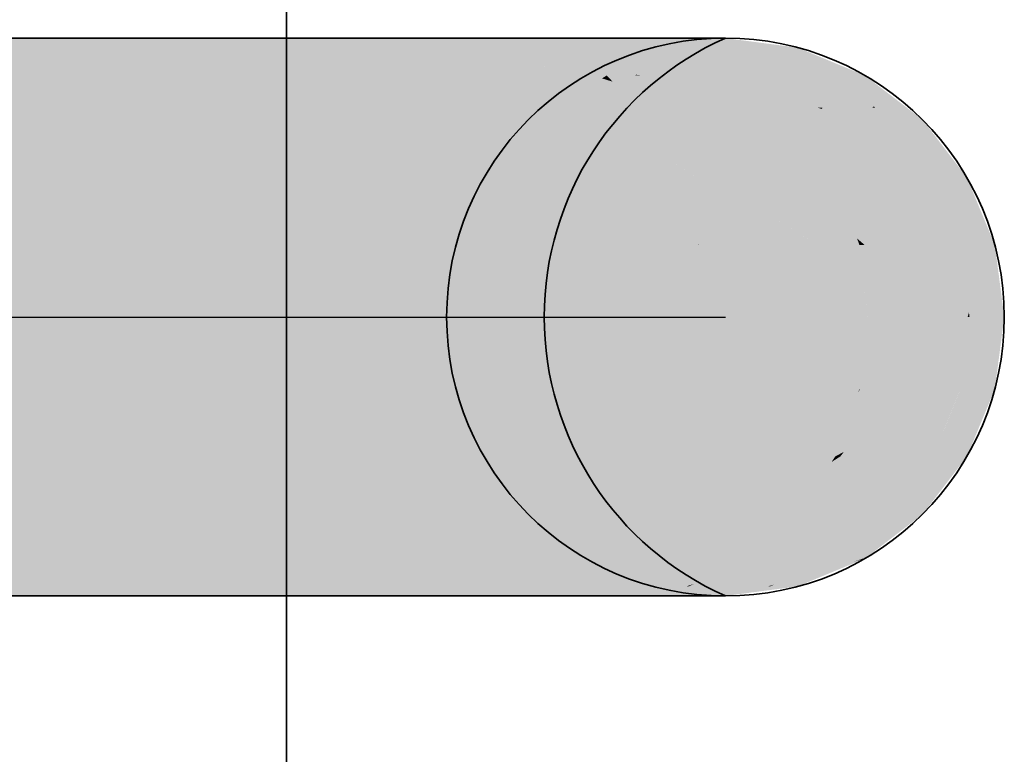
# Model space of a CAD drawing. Extents: x -459 to 541, y -543 to 550.
# Tile 46 of 256: x -217.58 to -213.55, y 28.7 to 31.71. Entities that reach past the tile are written whole.
import ezdxf
from ezdxf.lldxf.tags import DXFTag

# ---------------------------------------------------------------- set-up
doc = ezdxf.new("R2010")
doc.units = 0
doc.layers.get('0').update_dxf_attribs({"lineweight": 35})
for name, color, linetype, lineweight, true_color in [('A_Innenwand-A07ALC2Q1N', 7, 'Continuous', 35, 0x80ff80), ('H_Ruecklauf', 5, 'Continuous', 35, 0x0000ff), ('H_Ruecklauf-Shading', 5, 'Continuous', 35, 0x0000ff)]:
    doc.layers.add(name, color=color, linetype=linetype, lineweight=lineweight, true_color=true_color)
tags = doc.linetypes.add('STRICHPUNKT2', pattern=[12.7, 6.35, -3.175, 0, -3.175]).pattern_tags.tags
tags[10:11] = [DXFTag(74, 4), DXFTag(75, 0), DXFTag(340, '0'), DXFTag(46, 0.0), DXFTag(50, 0.0), DXFTag(44, 0.0), DXFTag(45, 0.0)]
tags[8:9] = [DXFTag(74, 4), DXFTag(75, 0), DXFTag(340, '0'), DXFTag(46, 0.0), DXFTag(50, 0.0), DXFTag(44, 0.0), DXFTag(45, 0.0)]
tags[6:7] = [DXFTag(74, 4), DXFTag(75, 0), DXFTag(340, '0'), DXFTag(46, 0.0), DXFTag(50, 0.0), DXFTag(44, 0.0), DXFTag(45, 0.0)]
tags[4:5] = [DXFTag(74, 4), DXFTag(75, 0), DXFTag(340, '0'), DXFTag(46, 0.0), DXFTag(50, 0.0), DXFTag(44, 0.0), DXFTag(45, 0.0)]

# ---------------------------------------------------------------- blocks, each defined once
blk = doc.blocks.new('3D-Ansicht-A07ALAKN1N', base_point=(-283.1415, -11.0399))
at = {"layer": 'H_Ruecklauf-Shading', "color": 174, "true_color": 0x000090}
for points in [[(-217.7299, 31.6325), (-217.7299, 31.5935), (-216.9431, 31.6325), (-216.8665, 31.5935)], [(-213.7171, 30.7853), (-213.7271, 30.7853), (-213.6557, 30.5091), (-213.6919, 30.5091)], [(-213.6557, 30.5091), (-213.6218, 30.7853), (-213.7171, 30.7853)], [(-213.6557, 30.5091), (-213.5495, 30.5091), (-213.6218, 30.7853), (-213.5507, 30.518)], [(-213.5507, 30.518), (-213.5859, 30.7853), (-213.6218, 30.7853)], [(-213.6895, 30.4895), (-213.7271, 30.1937), (-213.5469, 30.4895), (-213.5859, 30.1937)], [(-213.6919, 30.5091), (-213.6895, 30.4895), (-213.5495, 30.5091), (-213.5469, 30.4895)], [(-216.8665, 29.3854), (-217.7299, 29.3854), (-216.9208, 29.3578), (-217.7299, 29.3578)], [(-217.7299, 29.3578), (-217.7299, 29.3465), (-216.9208, 29.3578), (-216.9431, 29.3465)]]:
    blk.add_solid(points, dxfattribs=at)
at = {"layer": 'H_Ruecklauf-Shading', "color": 174, "true_color": 0x00008f}
for points in [[(-216.7672, 31.6325), (-216.9431, 31.6325), (-216.062, 31.5935), (-216.8665, 31.5935)], [(-216.2099, 31.6325), (-216.7672, 31.6325), (-216.1301, 31.6115)], [(-216.7672, 31.6325), (-216.062, 31.5935), (-216.1301, 31.6115)], [(-216.062, 29.3854), (-216.9431, 29.3465), (-216.2099, 29.3465)], [(-216.062, 29.3854), (-216.138, 29.3854), (-216.9431, 29.3465), (-216.9208, 29.3578)], [(-216.138, 29.3854), (-216.8665, 29.3854), (-216.9208, 29.3578)]]:
    blk.add_solid(points, dxfattribs=at)
at = {"layer": 'H_Ruecklauf-Shading', "color": 174, "true_color": 0x00008c}
for points in [[(-215.5803, 31.6325), (-216.2099, 31.6325), (-215.8507, 31.5935), (-216.1301, 31.6115)], [(-216.1301, 31.6115), (-216.062, 31.5935), (-215.8507, 31.5935)], [(-215.5803, 31.6325), (-215.8507, 31.5935), (-215.3711, 31.5935)], [(-213.7892, 31.061), (-213.845, 31.2037), (-214.0128, 31.2977), (-213.9701, 31.2977)], [(-213.7892, 31.061), (-214.0128, 31.2977), (-213.9595, 31.2258)], [(-213.845, 31.2037), (-213.8817, 31.2977), (-213.9701, 31.2977)], [(-213.7615, 31.1411), (-213.8817, 31.2977), (-213.845, 31.2037)], [(-213.9595, 31.2258), (-213.8374, 31.061), (-213.7892, 31.061)], [(-213.7001, 31.061), (-213.7615, 31.1411), (-213.7892, 31.061), (-213.845, 31.2037)], [(-213.8374, 29.918), (-214.0128, 29.6813), (-213.7001, 29.918), (-213.8817, 29.6813)], [(-216.062, 29.3854), (-216.2099, 29.3465), (-215.3711, 29.3854), (-215.5803, 29.3465)]]:
    blk.add_solid(points, dxfattribs=at)
at = {"layer": 'H_Ruecklauf-Shading', "color": 176, "true_color": 0x000089}
for points in [[(-215.5803, 31.6325), (-215.3711, 31.5935), (-215.0972, 31.6325), (-214.841, 31.5935)], [(-214.0148, 31.3525), (-214.1184, 31.4793), (-214.0818, 31.3525), (-214.2415, 31.4793)], [(-213.9531, 31.3525), (-214.1184, 31.4793), (-214.0148, 31.3525)], [(-213.9701, 31.2977), (-214.0148, 31.3525), (-214.0754, 31.3474), (-214.0818, 31.3525)], [(-214.0754, 31.3474), (-214.0128, 31.2977), (-213.9701, 31.2977)], [(-213.8817, 31.2977), (-213.9531, 31.3525), (-213.9701, 31.2977), (-214.0148, 31.3525)], [(-213.9624, 29.6813), (-214.0128, 29.6813), (-214.212, 29.4996), (-214.2415, 29.4996)], [(-213.8817, 29.6813), (-213.9624, 29.6813), (-214.1184, 29.4996), (-214.212, 29.4996)], [(-214.8506, 29.3854), (-215.3711, 29.3854), (-215.2481, 29.3465), (-215.5803, 29.3465)], [(-214.841, 29.3854), (-214.8506, 29.3854), (-215.0972, 29.3465), (-215.2481, 29.3465)]]:
    blk.add_solid(points, dxfattribs=at)
at = {"layer": 'H_Ruecklauf-Shading', "color": 176, "true_color": 0x000085}
for points in [[(-215.0972, 31.6325), (-214.841, 31.5935), (-214.7935, 31.6325), (-214.5078, 31.5935)], [(-214.5078, 31.5935), (-214.2415, 31.4793), (-214.3941, 31.5935), (-214.1184, 31.4793)], [(-214.5078, 29.3854), (-214.212, 29.4996), (-214.4889, 29.3935)], [(-214.5078, 29.3854), (-214.166, 29.4857), (-214.212, 29.4996), (-214.1268, 29.4996)], [(-214.166, 29.4857), (-214.5078, 29.3854), (-214.4473, 29.3854)], [(-214.212, 29.4996), (-214.2415, 29.4996), (-214.4889, 29.3935)], [(-214.3941, 29.3854), (-214.1184, 29.4996), (-214.4473, 29.3854), (-214.166, 29.4857)], [(-214.166, 29.4857), (-214.1184, 29.4996), (-214.1268, 29.4996)], [(-214.6983, 29.3854), (-214.841, 29.3854), (-215.0729, 29.3465), (-215.0972, 29.3465)], [(-214.5171, 29.3854), (-214.6983, 29.3854), (-214.9702, 29.3465), (-215.0729, 29.3465)], [(-214.9702, 29.3465), (-214.5078, 29.3854), (-214.5171, 29.3854)], [(-214.9702, 29.3465), (-214.8318, 29.3465), (-214.5078, 29.3854), (-214.7647, 29.3504)], [(-214.8318, 29.3465), (-214.7935, 29.3465), (-214.7647, 29.3504)]]:
    blk.add_solid(points, dxfattribs=at)
at = {"layer": 'H_Ruecklauf-Shading', "color": 176, "true_color": 0x000081}
for points in [[(-214.7935, 31.6325), (-214.5078, 31.5935), (-214.6899, 31.6325), (-214.3941, 31.5935)], [(-214.5511, 29.3648), (-214.3941, 29.3854), (-214.7508, 29.3465), (-214.7935, 29.3465)], [(-214.3941, 29.3854), (-214.4473, 29.3854), (-214.7935, 29.3465), (-214.7647, 29.3504)], [(-214.4473, 29.3854), (-214.5078, 29.3854), (-214.7647, 29.3504)], [(-214.6899, 29.3465), (-214.5511, 29.3648), (-214.7508, 29.3465)]]:
    blk.add_solid(points, dxfattribs=at)
at = {"layer": 'H_Ruecklauf-Shading', "color": 174, "true_color": 0x0000b0}
for points in [[(-216.8665, 31.5935), (-217.7299, 31.5935), (-216.8457, 31.5602), (-217.7299, 31.5602)], [(-217.7299, 31.5602), (-217.7299, 31.4793), (-216.8457, 31.5602), (-216.7952, 31.4793)], [(-217.7299, 29.4996), (-217.7299, 29.3854), (-216.7952, 29.4996), (-216.8665, 29.3854)]]:
    blk.add_solid(points, dxfattribs=at)
at = {"layer": 'H_Ruecklauf-Shading', "color": 174, "true_color": 0x0000ac}
for points in [[(-216.062, 31.5935), (-216.8665, 31.5935), (-216.0666, 31.4793), (-216.8457, 31.5602)], [(-216.062, 31.5935), (-216.0666, 31.4793), (-215.9242, 31.4793)], [(-216.8457, 31.5602), (-216.7952, 31.4793), (-216.0666, 31.4793)], [(-214.1202, 30.7853), (-214.0295, 30.8737), (-214.2399, 31.061), (-214.1717, 31.061)], [(-214.1202, 30.7853), (-214.2399, 31.061), (-214.1504, 30.8114)], [(-214.1717, 31.061), (-214.0295, 30.8737), (-213.9519, 31.061), (-213.8964, 31.0035)], [(-213.8964, 31.0035), (-213.8374, 31.061), (-213.9519, 31.061)], [(-213.7564, 30.8586), (-213.8374, 31.061), (-213.8964, 31.0035)], [(-213.9625, 30.7853), (-213.8964, 31.0035), (-214.0295, 30.8737)], [(-213.9625, 30.7853), (-213.7271, 30.7853), (-213.8964, 31.0035), (-213.7564, 30.8586)], [(-214.0295, 30.8737), (-214.1202, 30.7853), (-213.9625, 30.7853)], [(-214.1504, 30.8114), (-214.1411, 30.7853), (-214.1202, 30.7853)], [(-214.2399, 29.918), (-214.1386, 30.1937), (-214.1456, 30.181)], [(-214.2399, 29.918), (-214.2043, 29.9372), (-214.1386, 30.1937), (-214.006, 30.1937)], [(-213.8374, 29.918), (-213.7271, 30.1937), (-214.2191, 29.918), (-214.2043, 29.9372)], [(-214.2043, 29.9372), (-213.7271, 30.1937), (-214.006, 30.1937)], [(-214.1386, 30.1937), (-214.1411, 30.1937), (-214.1456, 30.181)], [(-214.2043, 29.9372), (-214.2399, 29.918), (-214.2191, 29.918)], [(-215.9242, 29.4996), (-216.7952, 29.4996), (-216.138, 29.3854), (-216.8665, 29.3854)], [(-215.9242, 29.4996), (-216.138, 29.3854), (-216.0498, 29.3956)], [(-216.138, 29.3854), (-216.062, 29.3854), (-216.0498, 29.3956)]]:
    blk.add_solid(points, dxfattribs=at)
at = {"layer": 'H_Ruecklauf-Shading', "color": 174, "true_color": 0x0000a6}
for points in [[(-215.8507, 31.5935), (-216.062, 31.5935), (-215.2343, 31.4793), (-215.9242, 31.4793)], [(-215.2368, 31.5149), (-215.3711, 31.5935), (-215.658, 31.5578), (-215.8507, 31.5935)], [(-215.1762, 31.4793), (-215.2368, 31.5149), (-215.2343, 31.4793), (-215.658, 31.5578)], [(-214.1717, 31.061), (-214.1044, 31.1612), (-214.3973, 31.2977), (-214.3121, 31.2977)], [(-214.1717, 31.061), (-214.3973, 31.2977), (-214.3222, 31.1847)], [(-214.3121, 31.2977), (-214.1044, 31.1612), (-214.1319, 31.2977), (-214.0389, 31.2589)], [(-214.0389, 31.2589), (-214.0128, 31.2977), (-214.1319, 31.2977)], [(-213.9595, 31.2258), (-214.0128, 31.2977), (-214.0389, 31.2589)], [(-213.9519, 31.061), (-214.0389, 31.2589), (-214.1044, 31.1612)], [(-213.9519, 31.061), (-213.8374, 31.061), (-214.0389, 31.2589), (-213.9595, 31.2258)], [(-214.3222, 31.1847), (-214.2399, 31.061), (-214.1717, 31.061)], [(-214.1044, 31.1612), (-214.1717, 31.061), (-213.9519, 31.061)], [(-214.3973, 29.6813), (-214.2191, 29.918), (-214.2548, 29.8956)], [(-214.3973, 29.6813), (-214.2855, 29.7285), (-214.2191, 29.918), (-214.1548, 29.918)], [(-214.0128, 29.6813), (-213.8374, 29.918), (-214.3181, 29.6813), (-214.2855, 29.7285)], [(-214.2855, 29.7285), (-213.8374, 29.918), (-214.1548, 29.918)], [(-214.2191, 29.918), (-214.2399, 29.918), (-214.2548, 29.8956)], [(-214.2855, 29.7285), (-214.3973, 29.6813), (-214.3181, 29.6813)], [(-215.1762, 29.4996), (-216.062, 29.3854), (-215.3711, 29.3854)], [(-216.062, 29.3854), (-215.1762, 29.4996), (-215.6102, 29.4924), (-215.5515, 29.4996)], [(-216.062, 29.3854), (-215.6102, 29.4924), (-216.0498, 29.3956)], [(-215.5775, 29.4996), (-215.9242, 29.4996), (-216.0498, 29.3956)], [(-215.5515, 29.4996), (-215.5775, 29.4996), (-215.6102, 29.4924)]]:
    blk.add_solid(points, dxfattribs=at)
at = {"layer": 'H_Ruecklauf-Shading', "color": 174, "true_color": 0x00009d}
for points in [[(-215.056, 31.4824), (-214.841, 31.5935), (-215.2368, 31.5149), (-215.3711, 31.5935)], [(-214.6023, 31.4793), (-214.841, 31.5935), (-215.0303, 31.4793), (-215.056, 31.4824)], [(-215.056, 31.4824), (-215.2368, 31.5149), (-215.1081, 31.4887)], [(-215.2368, 31.5149), (-215.1762, 31.4793), (-215.062, 31.4793)], [(-215.062, 31.4793), (-215.056, 31.4824), (-215.1081, 31.4887)], [(-215.056, 31.4824), (-215.062, 31.4793), (-215.0303, 31.4793)], [(-214.5162, 31.4031), (-214.2415, 31.4793), (-214.6023, 31.4793)], [(-214.5162, 31.4031), (-214.3131, 31.3474), (-214.2415, 31.4793), (-214.2927, 31.3474)], [(-214.2927, 31.3474), (-214.0882, 31.3474), (-214.2415, 31.4793), (-214.0818, 31.3525)], [(-214.3121, 31.2977), (-214.2947, 31.3424), (-214.4751, 31.3667), (-214.5162, 31.4031)], [(-214.4751, 31.3667), (-214.3973, 31.2977), (-214.3121, 31.2977)], [(-214.3131, 31.3474), (-214.2947, 31.3424), (-214.2927, 31.3474)], [(-214.2947, 31.3424), (-214.3121, 31.2977), (-214.1319, 31.2977)], [(-214.1319, 31.2977), (-214.2927, 31.3474), (-214.2947, 31.3424)], [(-214.1319, 31.2977), (-214.0128, 31.2977), (-214.2927, 31.3474), (-214.0754, 31.3474)], [(-214.0882, 31.3474), (-214.0754, 31.3474), (-214.0818, 31.3525)], [(-214.3181, 29.6813), (-214.3973, 29.6813), (-214.5538, 29.4996), (-214.6023, 29.4996)], [(-214.1003, 29.6813), (-214.3181, 29.6813), (-214.3666, 29.4996), (-214.5538, 29.4996)], [(-214.2415, 29.4996), (-214.0128, 29.6813), (-214.3666, 29.4996), (-214.1003, 29.6813)], [(-214.6023, 29.4996), (-215.1762, 29.4996), (-214.8506, 29.3854), (-215.3711, 29.3854)], [(-214.6023, 29.4996), (-214.8506, 29.3854), (-214.8189, 29.396)], [(-214.8506, 29.3854), (-214.841, 29.3854), (-214.8189, 29.396)]]:
    blk.add_solid(points, dxfattribs=at)
at = {"layer": 'H_Ruecklauf-Shading', "color": 174, "true_color": 0x000092}
for points in [[(-214.841, 31.5935), (-214.6023, 31.4793), (-214.5078, 31.5935), (-214.2415, 31.4793)], [(-214.841, 29.3854), (-214.5538, 29.4996), (-214.8189, 29.396)], [(-214.841, 29.3854), (-214.5216, 29.4463), (-214.5538, 29.4996), (-214.3666, 29.4996)], [(-214.5538, 29.4996), (-214.6023, 29.4996), (-214.8189, 29.396)], [(-214.6983, 29.3854), (-214.2415, 29.4996), (-214.5216, 29.4463)], [(-214.6983, 29.3854), (-214.5171, 29.3854), (-214.2415, 29.4996), (-214.4889, 29.3935)], [(-214.5216, 29.4463), (-214.2415, 29.4996), (-214.3666, 29.4996)], [(-214.5216, 29.4463), (-214.841, 29.3854), (-214.6983, 29.3854)], [(-214.5171, 29.3854), (-214.5078, 29.3854), (-214.4889, 29.3935)]]:
    blk.add_solid(points, dxfattribs=at)
at = {"layer": 'H_Ruecklauf-Shading', "color": 172, "true_color": 0x0000cc}
for points in [[(-217.7299, 31.4793), (-217.7299, 31.2977), (-216.7952, 31.4793), (-216.7339, 31.2977)], [(-214.7981, 30.7853), (-214.7996, 30.7853), (-214.7107, 30.4895), (-214.7721, 30.4895)], [(-214.554, 30.7853), (-214.7981, 30.7853), (-214.4356, 30.4895), (-214.7107, 30.4895)], [(-214.4356, 30.4895), (-214.3152, 30.7853), (-214.554, 30.7853)], [(-214.4356, 30.4895), (-214.1073, 30.4895), (-214.3152, 30.7853), (-214.1076, 30.4917)], [(-214.1076, 30.4917), (-214.1411, 30.7853), (-214.3152, 30.7853)], [(-214.7107, 30.4895), (-214.7721, 30.4895), (-214.7316, 30.1937), (-214.7996, 30.1937)], [(-214.1073, 30.4895), (-214.7107, 30.4895), (-214.1411, 30.1937), (-214.7316, 30.1937)], [(-217.7299, 29.6813), (-217.7299, 29.4996), (-216.7339, 29.6813), (-216.7952, 29.4996)]]:
    blk.add_solid(points, dxfattribs=at)
at = {"layer": 'H_Ruecklauf-Shading', "color": 172, "true_color": 0x0000c7}
for points in [[(-216.0666, 31.4793), (-216.7952, 31.4793), (-215.8058, 31.2977), (-216.7339, 31.2977)], [(-215.9242, 31.4793), (-216.0666, 31.4793), (-215.9047, 31.4495)], [(-216.0666, 31.4793), (-215.8058, 31.2977), (-215.9047, 31.4495)], [(-214.7981, 30.7853), (-214.6301, 30.8683), (-214.8804, 31.061), (-214.807, 31.061)], [(-214.7981, 30.7853), (-214.8804, 31.061), (-214.8008, 30.7892)], [(-214.807, 31.061), (-214.6301, 30.8683), (-214.7468, 31.061), (-214.5258, 30.9198)], [(-214.7468, 31.061), (-214.5258, 30.9198), (-214.4782, 31.061), (-214.4033, 30.9803)], [(-214.4033, 30.9803), (-214.2399, 31.061), (-214.4782, 31.061)], [(-214.2399, 31.061), (-214.4033, 30.9803), (-214.1504, 30.8114), (-214.2463, 30.8114)], [(-214.4033, 30.9803), (-214.5258, 30.9198), (-214.2463, 30.8114), (-214.356, 30.8114)], [(-214.554, 30.7853), (-214.3152, 30.7853), (-214.6301, 30.8683), (-214.5258, 30.9198)], [(-214.6301, 30.8683), (-214.7981, 30.7853), (-214.554, 30.7853)], [(-214.356, 30.8114), (-214.3152, 30.7853), (-214.1504, 30.8114), (-214.1411, 30.7853)], [(-214.8008, 30.7892), (-214.7996, 30.7853), (-214.7981, 30.7853)], [(-214.7316, 30.1937), (-214.7996, 30.1937), (-214.8594, 29.918), (-214.8804, 29.918)], [(-214.4599, 30.1937), (-214.7316, 30.1937), (-214.6253, 29.918), (-214.8594, 29.918)], [(-214.6253, 29.918), (-214.1411, 30.1937), (-214.4599, 30.1937)], [(-214.6253, 29.918), (-214.3959, 29.918), (-214.1411, 30.1937), (-214.1456, 30.181)], [(-214.3959, 29.918), (-214.2399, 29.918), (-214.1456, 30.181)], [(-216.7339, 29.6813), (-216.7952, 29.4996), (-215.8058, 29.6813), (-215.9242, 29.4996)]]:
    blk.add_solid(points, dxfattribs=at)
at = {"layer": 'H_Ruecklauf-Shading', "color": 172, "true_color": 0x0000bd}
for points in [[(-215.9047, 31.4495), (-215.2343, 31.4793), (-215.9242, 31.4793)], [(-215.9047, 31.4495), (-215.4715, 31.3054), (-215.2343, 31.4793), (-215.1963, 31.4675)], [(-215.4715, 31.3054), (-215.9047, 31.4495), (-215.5479, 31.3206)], [(-215.9047, 31.4495), (-215.8058, 31.2977), (-215.4845, 31.2977)], [(-215.4331, 31.2977), (-215.1963, 31.4675), (-215.4715, 31.3054)], [(-215.4331, 31.2977), (-215.0088, 31.2977), (-215.1963, 31.4675), (-215.1528, 31.454)], [(-215.1963, 31.4675), (-215.1762, 31.4793), (-215.2343, 31.4793)], [(-215.1528, 31.454), (-215.1762, 31.4793), (-215.1963, 31.4675)], [(-215.4845, 31.2977), (-215.4715, 31.3054), (-215.5479, 31.3206)], [(-215.4715, 31.3054), (-215.4845, 31.2977), (-215.4331, 31.2977)], [(-214.9193, 31.1328), (-214.8144, 31.2977), (-215.0088, 31.2977)], [(-214.9193, 31.1328), (-214.7832, 31.0747), (-214.8144, 31.2977), (-214.6264, 31.1653)], [(-214.8144, 31.2977), (-214.6264, 31.1653), (-214.5375, 31.2977), (-214.464, 31.2591)], [(-214.464, 31.2591), (-214.3973, 31.2977), (-214.5375, 31.2977)], [(-214.3222, 31.1847), (-214.3973, 31.2977), (-214.464, 31.2591)], [(-214.6264, 31.1653), (-214.3222, 31.1847), (-214.464, 31.2591)], [(-214.7468, 31.061), (-214.4782, 31.061), (-214.7832, 31.0747), (-214.6264, 31.1653)], [(-214.6264, 31.1653), (-214.4782, 31.061), (-214.3222, 31.1847), (-214.2399, 31.061)], [(-214.7832, 31.0747), (-214.9193, 31.1328), (-214.8945, 31.117)], [(-214.9193, 31.1328), (-214.8804, 31.061), (-214.807, 31.061)], [(-214.807, 31.061), (-214.7832, 31.0747), (-214.8945, 31.117)], [(-214.7832, 31.0747), (-214.807, 31.061), (-214.7468, 31.061)], [(-215.0088, 29.6813), (-214.8594, 29.918), (-214.9081, 29.8669)], [(-215.0088, 29.6813), (-214.8654, 29.7254), (-214.8594, 29.918), (-214.6253, 29.918)], [(-214.8594, 29.918), (-214.8804, 29.918), (-214.9081, 29.8669)], [(-214.6253, 29.918), (-214.8654, 29.7254), (-214.3959, 29.918), (-214.6542, 29.7904)], [(-214.3959, 29.918), (-214.4413, 29.8956), (-214.2399, 29.918), (-214.3126, 29.8956)], [(-214.2548, 29.8956), (-214.2399, 29.918), (-214.3126, 29.8956)], [(-214.6542, 29.7904), (-214.8753, 29.6813), (-214.2548, 29.8956), (-214.3973, 29.6813)], [(-214.6542, 29.7904), (-214.2548, 29.8956), (-214.3126, 29.8956)], [(-214.4413, 29.8956), (-214.6542, 29.7904), (-214.3126, 29.8956)], [(-214.9205, 29.6813), (-214.8753, 29.6813), (-214.8654, 29.7254), (-214.6542, 29.7904)], [(-214.8654, 29.7254), (-215.0088, 29.6813), (-214.9205, 29.6813)], [(-215.1497, 29.6813), (-215.8058, 29.6813), (-215.5775, 29.4996), (-215.9242, 29.4996)], [(-215.0711, 29.6137), (-215.0088, 29.6813), (-215.5775, 29.4996), (-215.1497, 29.6813)], [(-215.0711, 29.6137), (-215.5775, 29.4996), (-215.5515, 29.4996)], [(-215.1762, 29.4996), (-215.0711, 29.6137), (-215.5515, 29.4996)]]:
    blk.add_solid(points, dxfattribs=at)
at = {"layer": 'H_Ruecklauf-Shading', "color": 174, "true_color": 0x0000af}
for points in [[(-214.8144, 31.2977), (-214.7347, 31.366), (-215.1762, 31.4793), (-215.062, 31.4793)], [(-214.8144, 31.2977), (-215.1762, 31.4793), (-215.1528, 31.454)], [(-215.1528, 31.454), (-215.0088, 31.2977), (-214.8144, 31.2977)], [(-215.062, 31.4793), (-214.7347, 31.366), (-215.0303, 31.4793), (-214.6843, 31.4091)], [(-214.6843, 31.4091), (-214.6023, 31.4793), (-215.0303, 31.4793)], [(-214.6843, 31.4091), (-214.6547, 31.4031), (-214.6023, 31.4793), (-214.5162, 31.4031)], [(-214.5375, 31.2977), (-214.6843, 31.4091), (-214.7347, 31.366)], [(-214.5375, 31.2977), (-214.3973, 31.2977), (-214.6843, 31.4091), (-214.4751, 31.3667)], [(-214.6547, 31.4031), (-214.4751, 31.3667), (-214.5162, 31.4031)], [(-214.7347, 31.366), (-214.8144, 31.2977), (-214.5375, 31.2977)], [(-214.1202, 30.7853), (-214.1411, 30.7853), (-213.9723, 30.4895), (-214.1073, 30.4895)], [(-213.9723, 30.4895), (-213.8497, 30.4981), (-214.1202, 30.7853), (-213.9625, 30.7853)], [(-213.8497, 30.4981), (-213.6919, 30.5091), (-213.9625, 30.7853), (-213.7271, 30.7853)], [(-214.1073, 30.4895), (-214.1411, 30.1937), (-213.6895, 30.4895), (-213.7271, 30.1937)], [(-213.8497, 30.4981), (-213.9723, 30.4895), (-213.8463, 30.4895)], [(-213.697, 30.4895), (-213.6919, 30.5091), (-213.8463, 30.4895), (-213.8497, 30.4981)], [(-213.6895, 30.4895), (-213.6919, 30.5091), (-213.697, 30.4895)], [(-214.3973, 29.6813), (-215.1762, 29.4996), (-214.6023, 29.4996)], [(-215.1762, 29.4996), (-214.3973, 29.6813), (-214.9911, 29.6496), (-214.8753, 29.6813)], [(-214.9205, 29.6813), (-215.0088, 29.6813), (-215.0711, 29.6137)], [(-214.8753, 29.6813), (-214.9205, 29.6813), (-214.9911, 29.6496)], [(-215.1762, 29.4996), (-214.9911, 29.6496), (-215.0711, 29.6137)]]:
    blk.add_solid(points, dxfattribs=at)
at = {"layer": 'H_Ruecklauf-Shading', "color": 172, "true_color": 0x0000e4}
for points in [[(-217.7299, 31.2977), (-217.7299, 31.061), (-216.7339, 31.2977), (-216.6869, 31.061)], [(-217.7299, 29.918), (-217.7299, 29.6813), (-216.6869, 29.918), (-216.7339, 29.6813)]]:
    blk.add_solid(points, dxfattribs=at)
at = {"layer": 'H_Ruecklauf-Shading', "color": 172, "true_color": 0x0000dd}
for points in [[(-216.7339, 31.2977), (-216.6869, 31.061), (-215.8058, 31.2977), (-215.715, 31.061)], [(-215.0784, 31.061), (-215.715, 31.061), (-214.7996, 30.7853), (-215.6579, 30.7853)], [(-214.8804, 31.061), (-215.0784, 31.061), (-214.8008, 30.7892)], [(-215.0784, 31.061), (-214.7996, 30.7853), (-214.8008, 30.7892)], [(-215.6579, 30.1937), (-215.715, 29.918), (-214.7996, 30.1937), (-214.8804, 29.918)], [(-216.6869, 29.918), (-216.7339, 29.6813), (-215.715, 29.918), (-215.8058, 29.6813)]]:
    blk.add_solid(points, dxfattribs=at)
at = {"layer": 'H_Ruecklauf-Shading', "color": 172, "true_color": 0x0000d0}
for points in [[(-215.4845, 31.2977), (-215.8058, 31.2977), (-215.0784, 31.061), (-215.715, 31.061)], [(-214.8804, 31.061), (-214.9193, 31.1328), (-215.4845, 31.2977), (-215.4331, 31.2977)], [(-214.8804, 31.061), (-215.4845, 31.2977), (-215.0784, 31.061)], [(-214.9193, 31.1328), (-215.0088, 31.2977), (-215.4331, 31.2977)], [(-214.8804, 29.918), (-215.715, 29.918), (-215.1497, 29.6813), (-215.8058, 29.6813)], [(-214.8804, 29.918), (-215.1497, 29.6813), (-214.9081, 29.8669)], [(-215.1497, 29.6813), (-215.0088, 29.6813), (-214.9081, 29.8669)]]:
    blk.add_solid(points, dxfattribs=at)
at = {"layer": 'H_Ruecklauf-Shading', "color": 5, "true_color": 0x0000f4}
for points in [[(-217.7299, 31.061), (-217.7299, 30.7853), (-216.6869, 31.061), (-216.6574, 30.7853)], [(-216.6574, 30.7853), (-216.6473, 30.4895), (-215.6579, 30.7853), (-215.6384, 30.4895)], [(-216.6473, 30.4895), (-216.6574, 30.1937), (-215.6384, 30.4895), (-215.6579, 30.1937)], [(-217.7299, 30.1937), (-217.7299, 29.918), (-216.6574, 30.1937), (-216.6869, 29.918)]]:
    blk.add_solid(points, dxfattribs=at)
at = {"layer": 'H_Ruecklauf-Shading', "color": 5, "true_color": 0x0000ec}
for points in [[(-216.6869, 31.061), (-216.6574, 30.7853), (-215.715, 31.061), (-215.6579, 30.7853)], [(-216.6574, 30.1937), (-216.6869, 29.918), (-215.6579, 30.1937), (-215.715, 29.918)]]:
    blk.add_solid(points, dxfattribs=at)
at = {"layer": 'H_Ruecklauf-Shading', "color": 174, "true_color": 0x00008e}
for points in [[(-213.7171, 30.7853), (-213.7083, 30.9277), (-213.8374, 31.061), (-213.7892, 31.061)], [(-213.7171, 30.7853), (-213.8374, 31.061), (-213.7564, 30.8586)], [(-213.7083, 30.9277), (-213.7001, 31.061), (-213.7892, 31.061)], [(-213.5859, 30.7853), (-213.7001, 31.061), (-213.6218, 30.7853), (-213.7083, 30.9277)], [(-213.7083, 30.9277), (-213.7171, 30.7853), (-213.6218, 30.7853)], [(-213.7564, 30.8586), (-213.7271, 30.7853), (-213.7171, 30.7853)], [(-213.5859, 30.1937), (-213.7271, 30.1937), (-213.5934, 30.1754), (-213.7344, 30.1754)], [(-213.7344, 30.1754), (-213.8374, 29.918), (-213.5934, 30.1754), (-213.7001, 29.918)]]:
    blk.add_solid(points, dxfattribs=at)
at = {"layer": 'H_Ruecklauf-Shading', "color": 5, "true_color": 0x0000fc}
for points in [[(-217.7299, 30.7853), (-217.7299, 30.4895), (-216.6574, 30.7853), (-216.6473, 30.4895)], [(-217.7299, 30.4895), (-217.7299, 30.1937), (-216.6473, 30.4895), (-216.6574, 30.1937)]]:
    blk.add_solid(points, dxfattribs=at)
at = {"layer": 'H_Ruecklauf-Shading', "color": 172, "true_color": 0x0000e3}
for points in [[(-215.6579, 30.7853), (-215.6384, 30.4895), (-214.7996, 30.7853), (-214.7721, 30.4895)], [(-215.6384, 30.4895), (-215.6579, 30.1937), (-214.7721, 30.4895), (-214.7996, 30.1937)]]:
    blk.add_solid(points, dxfattribs=at)
blk = doc.blocks.new('Referenz-A07ALD1B1N', base_point=(-283.1415, -11.0399))
at = {"layer": 'A_Innenwand-A07ALC2Q1N', "color": 0, "linetype": 'ByBlock', "ltscale": 0.35}
blk.add_line((-216.4899, 14.0895), (-216.4899, 60.4895), dxfattribs=at)
blk.add_line((-216.4899, 14.0895), (-216.4899, 60.4895), dxfattribs=at)
blk = doc.blocks.new('Rohrbogen-A07ALD251N', base_point=(-217.7299, 29.3465))
at = {"color": 0, "linetype": 'ByBlock', "lineweight": -2, "ltscale": 0.35}
for p, q in [((-217.7299, 31.6325), (-216.9431, 31.6325)), ((-216.9431, 31.6325), (-216.2099, 31.6325)), ((-216.2099, 31.6325), (-215.5803, 31.6325)), ((-215.5803, 31.6325), (-215.0972, 31.6325)), ((-215.0972, 31.6325), (-214.7935, 31.6325)), ((-214.7935, 31.6325), (-214.6899, 31.6325)), ((-217.7299, 29.3465), (-216.9431, 29.3465)), ((-216.9431, 29.3465), (-216.2099, 29.3465)), ((-216.2099, 29.3465), (-215.5803, 29.3465)), ((-215.5803, 29.3465), (-215.0972, 29.3465)), ((-215.0972, 29.3465), (-214.7935, 29.3465)), ((-214.7935, 29.3465), (-214.6899, 29.3465))]:
    blk.add_line(p, q, dxfattribs=at)
at = {"color": 0, "linetype": 'STRICHPUNKT2', "lineweight": 25, "ltscale": 0.25}
blk.add_line((-217.7299, 30.4895), (-214.6899, 30.4895), dxfattribs=at)
at = {"color": 0, "linetype": 'ByBlock', "lineweight": -2, "ltscale": 0.35}
blk.add_circle((-214.6899, 30.4895), 1.143, dxfattribs=at)
at = {"color": 0, "lineweight": -2}
blk.add_ellipse((-214.1822, 30.4895), major_axis=(-0.5078, 1.143), ratio=1, start_param=0, end_param=2.305501, dxfattribs=at)
blk = doc.blocks.new('Stahlrohr nach DIN 2448-A07ALD271N', base_point=(-215.8329, 29.3465))
at = {"color": 0, "linetype": 'STRICHPUNKT2', "lineweight": 25, "ltscale": 0.25}
blk.add_line((-214.6899, 30.4895), (-214.6899, 30.4895), dxfattribs=at)
at = {"color": 0, "linetype": 'ByBlock', "lineweight": -2, "ltscale": 0.35}
blk.add_circle((-214.6899, 30.4895), 1.143, dxfattribs=at)

msp = doc.modelspace()

# ---------------------------------------------------------------- block references
at = {"color": 251, "lineweight": 25, "ltscale": 0.25, "true_color": 0x585858}
msp.add_blockref('Referenz-A07ALD1B1N', (-283.1415, -11.0399), dxfattribs=at)
msp.add_blockref('3D-Ansicht-A07ALAKN1N', (-283.1415, -11.0399))
at = {"layer": 'H_Ruecklauf', "ltscale": 0.35}
for name, p in [('Rohrbogen-A07ALD251N', (-217.7299, 29.3465)), ('Stahlrohr nach DIN 2448-A07ALD271N', (-215.8329, 29.3465))]:
    msp.add_blockref(name, p, dxfattribs=at)

doc.saveas('drawing.dxf')
